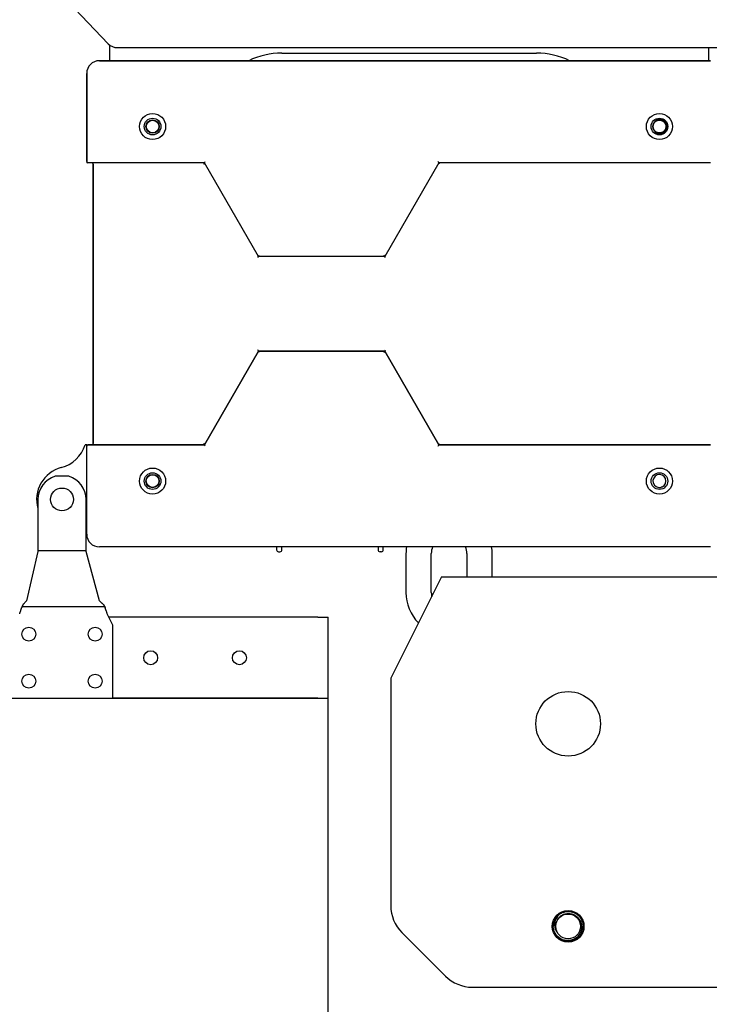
# Model space of a CAD drawing. Header units: millimetres. Extents: x 7592 to 10531, y 3981 to 6059.
# Tile 3 of 130: x 8131 to 8404, y 5128 to 5517. Entities that reach past the tile are written whole.
import ezdxf

# ---------------------------------------------------------------- set-up
doc = ezdxf.new("R2010")
doc.units = ezdxf.units.MM

msp = doc.modelspace()

# ---------------------------------------------------------------- linework, layer by layer
at = {"linetype": 'Continuous'}
for p, q in [((8150.641, 5524.294), (8166.423, 5507.79)), ((8166.918, 5507.34), (8166.918, 5501.099)), ((8170.037, 5506.246), (8465.212, 5506.246)), ((8403.418, 5501.096), (8403.418, 5506.247)), ((8234.918, 5504.096), (8335.418, 5504.096)), ((8162.918, 5501.098), (8192.668, 5501.098)), ((8404.09, 5501.096), (8162.918, 5501.096)), ((8162.918, 5501.096), (8404.09, 5501.096)), ((8192.668, 5501.098), (8192.668, 5501.096)), ((8195.168, 5501.098), (8192.668, 5501.098)), ((8195.168, 5501.096), (8195.168, 5501.098)), ((8195.169, 5501.098), (8197.67, 5501.098)), ((8197.668, 5501.098), (8197.668, 5501.096)), ((8200.168, 5501.098), (8197.668, 5501.098)), ((8200.168, 5501.096), (8200.168, 5501.098)), ((8200.169, 5501.098), (8202.67, 5501.098)), ((8202.668, 5501.098), (8202.668, 5501.096)), ((8205.168, 5501.098), (8202.668, 5501.098)), ((8205.168, 5501.098), (8207.669, 5501.098)), ((8205.168, 5501.096), (8205.168, 5501.098)), ((8207.668, 5501.098), (8207.668, 5501.096)), ((8210.168, 5501.098), (8207.668, 5501.098)), ((8210.168, 5501.096), (8210.168, 5501.098)), ((8210.17, 5501.098), (8212.668, 5501.098)), ((8212.668, 5501.098), (8212.668, 5501.096)), ((8215.168, 5501.098), (8212.668, 5501.098)), ((8215.168, 5501.096), (8215.168, 5501.098)), ((8215.169, 5501.098), (8217.668, 5501.098)), ((8217.668, 5501.098), (8217.668, 5501.096)), ((8220.168, 5501.098), (8217.668, 5501.098)), ((8220.168, 5501.096), (8220.168, 5501.098)), ((8220.169, 5501.098), (8222.67, 5501.098)), ((8222.668, 5501.098), (8222.668, 5501.096)), ((8225.168, 5501.098), (8222.668, 5501.098)), ((8225.168, 5501.098), (8227.669, 5501.098)), ((8225.168, 5501.096), (8225.168, 5501.098)), ((8227.668, 5501.098), (8227.668, 5501.096)), ((8230.168, 5501.098), (8227.668, 5501.098)), ((8230.168, 5501.096), (8230.168, 5501.098)), ((8230.17, 5501.098), (8232.669, 5501.098)), ((8232.668, 5501.098), (8232.668, 5501.096)), ((8235.168, 5501.098), (8232.668, 5501.098)), ((8235.168, 5501.096), (8235.168, 5501.098)), ((8235.17, 5501.098), (8237.668, 5501.098)), ((8237.668, 5501.098), (8237.668, 5501.096)), ((8240.168, 5501.098), (8237.668, 5501.098)), ((8240.168, 5501.096), (8240.168, 5501.098)), ((8240.169, 5501.098), (8242.67, 5501.098)), ((8242.668, 5501.098), (8242.668, 5501.096)), ((8245.168, 5501.098), (8242.668, 5501.098)), ((8245.168, 5501.098), (8247.669, 5501.098)), ((8245.168, 5501.096), (8245.168, 5501.098)), ((8247.668, 5501.098), (8247.668, 5501.096)), ((8250.168, 5501.098), (8247.668, 5501.098)), ((8250.168, 5501.098), (8252.669, 5501.098)), ((8250.168, 5501.096), (8250.168, 5501.098)), ((8252.668, 5501.098), (8252.668, 5501.096)), ((8255.168, 5501.098), (8252.668, 5501.098)), ((8255.168, 5501.096), (8255.168, 5501.098)), ((8255.17, 5501.098), (8257.665, 5501.098)), ((8257.668, 5501.098), (8257.668, 5501.096)), ((8260.168, 5501.098), (8257.668, 5501.098)), ((8260.166, 5501.098), (8262.667, 5501.098)), ((8260.168, 5501.096), (8260.168, 5501.098)), ((8262.668, 5501.098), (8262.668, 5501.096)), ((8265.168, 5501.098), (8262.668, 5501.098)), ((8265.166, 5501.098), (8267.667, 5501.098)), ((8265.168, 5501.096), (8265.168, 5501.098)), ((8267.668, 5501.098), (8267.668, 5501.096)), ((8270.168, 5501.098), (8267.668, 5501.098)), ((8270.165, 5501.098), (8272.666, 5501.098)), ((8270.168, 5501.096), (8270.168, 5501.098)), ((8272.668, 5501.098), (8272.668, 5501.096)), ((8275.168, 5501.098), (8272.668, 5501.098)), ((8275.167, 5501.098), (8277.665, 5501.098)), ((8275.168, 5501.096), (8275.168, 5501.098)), ((8277.668, 5501.098), (8277.668, 5501.096)), ((8280.168, 5501.098), (8277.668, 5501.098)), ((8280.167, 5501.098), (8282.665, 5501.098)), ((8280.168, 5501.096), (8280.168, 5501.098)), ((8282.668, 5501.098), (8282.668, 5501.096)), ((8285.168, 5501.098), (8282.668, 5501.098)), ((8285.166, 5501.098), (8287.667, 5501.098)), ((8285.168, 5501.096), (8285.168, 5501.098)), ((8287.668, 5501.098), (8287.668, 5501.096)), ((8290.168, 5501.098), (8287.668, 5501.098)), ((8290.165, 5501.098), (8292.666, 5501.098)), ((8290.168, 5501.096), (8290.168, 5501.098)), ((8292.668, 5501.098), (8292.668, 5501.096)), ((8295.168, 5501.098), (8292.668, 5501.098)), ((8295.167, 5501.098), (8297.666, 5501.098)), ((8295.168, 5501.096), (8295.168, 5501.098)), ((8297.668, 5501.098), (8297.668, 5501.096)), ((8300.168, 5501.098), (8297.668, 5501.098)), ((8300.168, 5501.098), (8302.668, 5501.098)), ((8300.168, 5501.096), (8300.168, 5501.098)), ((8302.668, 5501.098), (8302.668, 5501.096)), ((8305.168, 5501.098), (8302.668, 5501.098)), ((8305.168, 5501.098), (8307.668, 5501.098)), ((8305.168, 5501.096), (8305.168, 5501.098)), ((8307.668, 5501.098), (8307.668, 5501.096)), ((8310.168, 5501.098), (8307.668, 5501.098)), ((8310.168, 5501.098), (8312.668, 5501.098)), ((8310.168, 5501.096), (8310.168, 5501.098)), ((8312.668, 5501.098), (8312.668, 5501.096)), ((8315.168, 5501.098), (8312.668, 5501.098)), ((8315.165, 5501.098), (8349.918, 5501.098)), ((8315.168, 5501.096), (8315.168, 5501.098)), ((8157.918, 5496.096), (8157.918, 5496.098)), ((8157.918, 5496.096), (8157.918, 5461.278)), ((8157.918, 5461.278), (8157.918, 5496.096)), ((8157.918, 5461.278), (8157.918, 5460.778)), ((8158.418, 5460.778), (8157.918, 5460.778)), ((8204.403, 5460.778), (8158.418, 5460.778)), ((8160.418, 5460.278), (8160.418, 5349.914)), ((8160.418, 5349.914), (8160.418, 5460.278)), ((8204.403, 5460.778), (8160.918, 5460.778)), ((8204.113, 5460.278), (8204.403, 5460.778)), ((8204.403, 5460.778), (8204.692, 5461.278)), ((8225.679, 5423.831), (8204.403, 5460.778)), ((8225.679, 5423.831), (8204.403, 5460.778)), ((8296.858, 5460.778), (8275.582, 5423.831)), ((8296.858, 5460.778), (8275.582, 5423.831)), ((8296.858, 5460.778), (8296.569, 5461.278)), ((8403.556, 5460.778), (8296.858, 5460.778)), ((8297.147, 5460.278), (8296.858, 5460.778)), ((8404.09, 5460.778), (8296.858, 5460.778)), ((8225.39, 5423.331), (8225.679, 5423.831)), ((8225.679, 5423.831), (8225.968, 5424.331)), ((8275.582, 5423.831), (8225.679, 5423.831)), ((8275.582, 5423.831), (8225.679, 5423.831)), ((8275.582, 5423.831), (8275.293, 5424.331)), ((8275.871, 5423.331), (8275.582, 5423.831)), ((8204.403, 5349.414), (8225.679, 5386.361)), ((8225.679, 5386.361), (8204.403, 5349.414)), ((8204.403, 5349.414), (8225.679, 5386.361)), ((8225.679, 5386.361), (8225.39, 5386.861)), ((8225.679, 5386.361), (8275.582, 5386.361)), ((8275.582, 5386.361), (8225.679, 5386.361)), ((8225.679, 5386.361), (8275.582, 5386.361)), ((8225.968, 5385.861), (8225.679, 5386.361)), ((8275.293, 5385.861), (8275.582, 5386.361)), ((8275.582, 5386.361), (8275.871, 5386.861)), ((8296.858, 5349.414), (8275.582, 5386.361)), ((8275.582, 5386.361), (8296.858, 5349.414)), ((8275.582, 5386.361), (8296.858, 5349.414)), ((8204.403, 5349.414), (8204.113, 5349.914)), ((8296.858, 5349.414), (8297.147, 5349.914)), ((8157.918, 5349.414), (8157.293, 5349.414)), ((8157.918, 5349.414), (8158.418, 5349.414)), ((8157.918, 5348.914), (8157.918, 5349.414)), ((8157.918, 5314.096), (8157.918, 5348.914)), ((8204.403, 5349.414), (8158.418, 5349.414)), ((8158.418, 5349.414), (8204.403, 5349.414)), ((8160.918, 5349.414), (8204.403, 5349.414)), ((8204.692, 5348.914), (8204.403, 5349.414)), ((8296.569, 5348.914), (8296.858, 5349.414)), ((8296.858, 5349.414), (8403.556, 5349.414)), ((8404.09, 5349.414), (8296.858, 5349.414)), ((8296.858, 5349.414), (8404.09, 5349.414)), ((8150.819, 5336.969), (8145.516, 5336.969)), ((8384.996, 5332.786), (8385.021, 5332.733)), ((8138.668, 5327.846), (8138.668, 5308.217)), ((8157.668, 5308.217), (8157.668, 5327.846)), ((8138.668, 5307.268), (8134.107, 5287.805)), ((8138.668, 5308.217), (8138.668, 5307.289)), ((8157.668, 5307.541), (8138.668, 5307.541)), ((8138.668, 5307.268), (8138.668, 5307.289)), ((8157.668, 5307.289), (8157.668, 5308.217)), ((8157.668, 5307.268), (8157.668, 5307.289)), ((8162.991, 5287.805), (8157.668, 5307.268)), ((8404.09, 5309.096), (8162.918, 5309.096)), ((8232.857, 5309.096), (8232.857, 5307.996)), ((8233.657, 5307.196), (8234.157, 5307.196)), ((8234.957, 5307.996), (8234.957, 5309.096)), ((8272.868, 5309.096), (8272.868, 5307.996)), ((8274.168, 5307.196), (8273.668, 5307.196)), ((8274.968, 5307.996), (8274.968, 5309.096)), ((8283.905, 5306.496), (8283.905, 5291.096)), ((8293.905, 5291.096), (8293.905, 5306.496)), ((8307.905, 5306.496), (8307.905, 5297.246)), ((8317.905, 5297.246), (8317.905, 5306.496)), ((8297.905, 5297.246), (8277.905, 5257.246)), ((8297.905, 5297.246), (8464.614, 5297.246)), ((8165.048, 5285.432), (8132.345, 5285.432)), ((8168.168, 5278.156), (8166.058, 5282.729)), ((8249.168, 5281.346), (8166.695, 5281.346)), ((8249.168, 5281.346), (8253.168, 5281.346)), ((8253.168, 5249.346), (8253.168, 5281.346)), ((8168.168, 5249.346), (8168.168, 5278.156)), ((8277.905, 5257.246), (8277.905, 5167.459)), ((8128.168, 5249.346), (8168.168, 5249.346)), ((8249.168, 5249.346), (8168.166, 5249.346)), ((8168.167, 5249.346), (8253.168, 5249.346)), ((8253.168, 4856.346), (8253.168, 5249.346)), ((8282.298, 5156.853), (8299.512, 5139.639)), ((8310.118, 5135.246), (8514.856, 5135.246))]:
    msp.add_line(p, q, dxfattribs=at)
for centre, radius in [((8183.918, 5475.096), 5.15), ((8183.918, 5475.096), 5.15), ((8183.918, 5475.096), 3.3), ((8383.918, 5475.096), 5.15), ((8383.918, 5475.096), 5.15), ((8383.918, 5475.096), 3.3), ((8183.918, 5475.098), 2.65), ((8183.918, 5475.098), 2.65), ((8183.918, 5475.098), 2.5), ((8183.918, 5335.096), 5.15), ((8183.918, 5335.096), 5.15), ((8183.918, 5335.096), 3.3), ((8383.918, 5335.096), 5.15), ((8383.918, 5335.096), 5.15), ((8383.918, 5335.096), 3.3), ((8183.918, 5335.098), 2.65), ((8183.918, 5335.098), 2.65), ((8183.918, 5335.098), 2.5), ((8148.168, 5327.846), 4.5), ((8135.072, 5274.64), 2.75), ((8161.263, 5274.64), 2.75), ((8183.168, 5265.346), 2.75), ((8218.168, 5265.346), 2.75), ((8135.072, 5256.053), 2.75), ((8161.263, 5256.053), 2.75), ((8347.905, 5239.246), 12.75), ((8347.905, 5159.246), 6.25), ((8347.905, 5159.246), 4.9)]:
    msp.add_circle(centre, radius, dxfattribs=at)
for centre, radius, start, end in [((8170.037, 5511.246), 5, 223.7191, 270), ((8234.918, 5474.096), 30, 90, 115.84237), ((8335.418, 5474.096), 30, 64.15734, 90), ((8162.918, 5496.098), 5, 90, 180), ((8162.918, 5496.096), 5, 90, 180), ((8162.918, 5496.096), 5, 90, 180), ((8383.918, 5475.096), 2.55, 148.94395, 211.05605), ((8383.918, 5475.096), 3, 304.59628, 55.40372), ((8158.418, 5461.278), 0.5, 180, 270), ((8159.918, 5460.278), 0.5, 0, 90), ((8159.918, 5349.914), 0.5, 270, 0), ((8144.418, 5353.472), 13.5, 284.75682, 342.50799), ((8158.418, 5348.914), 0.5, 90, 180), ((8151.168, 5327.846), 13, 104.75682, 195.94109), ((8148.168, 5327.846), 9.5, 106.20648, 180), ((8148.168, 5327.846), 9.5, 0, 73.79352), ((8383.918, 5335.096), 2.55, 295.02649, 283.05843), ((8151.138, 5301.346), 13.5, 59.85565, 61.07533), ((8162.918, 5314.096), 5, 180, 270), ((8162.918, 5314.096), 5, 180, 270), ((8233.657, 5307.996), 0.8, 180, 270), ((8234.157, 5307.996), 0.8, 270, 0), ((8273.668, 5307.996), 0.8, 180, 270), ((8274.168, 5307.996), 0.8, 270, 0), ((8300.905, 5306.496), 17, 171.19406, 180), ((8300.905, 5306.496), 7, 158.175, 180), ((8300.905, 5306.496), 7, 0, 21.825), ((8300.905, 5306.496), 17, 0, 8.80594), ((8300.905, 5291.096), 17, 180, 224.79469), ((8300.905, 5291.096), 7, 180, 192.51844), ((8292.905, 5167.459), 15, 180, 225), ((8347.905, 5159.246), 5.9, 128.07995, 180.5247), ((8347.905, 5159.246), 5.025, 104.41445, 204.12786), ((8310.118, 5150.246), 15, 225, 270.00001)]:
    msp.add_arc(centre, radius, start, end, dxfattribs=at)
for points, knots in [([(8381.733, 5476.412), (8381.803, 5476.527), (8381.88, 5476.636), (8382.009, 5476.789), (8382.054, 5476.838), (8382.124, 5476.909), (8382.148, 5476.933), (8382.197, 5476.979), (8382.222, 5477.001), (8382.349, 5477.111), (8382.457, 5477.19), (8382.682, 5477.331), (8382.801, 5477.392), (8382.955, 5477.458), (8382.987, 5477.47), (8383.05, 5477.494), (8383.144, 5477.528), (8383.24, 5477.555), (8383.434, 5477.603), (8383.565, 5477.625), (8383.732, 5477.64), (8383.765, 5477.642), (8383.833, 5477.645), (8383.933, 5477.648), (8384.033, 5477.644), (8384.232, 5477.63), (8384.364, 5477.61), (8384.527, 5477.573), (8384.559, 5477.564), (8384.624, 5477.547), (8384.656, 5477.537), (8384.752, 5477.507), (8384.815, 5477.484), (8385, 5477.409), (8385.119, 5477.349), (8385.29, 5477.246), (8385.346, 5477.209), (8385.429, 5477.15), (8385.456, 5477.13), (8385.508, 5477.089), (8385.534, 5477.068), (8385.662, 5476.961), (8385.757, 5476.867), (8385.888, 5476.717), (8385.929, 5476.664), (8385.989, 5476.584), (8386.009, 5476.556), (8386.046, 5476.5), (8386.065, 5476.472), (8386.153, 5476.33), (8386.214, 5476.212), (8386.292, 5476.028), (8386.315, 5475.966), (8386.347, 5475.871), (8386.357, 5475.839), (8386.376, 5475.774), (8386.385, 5475.742), (8386.425, 5475.579), (8386.447, 5475.448), (8386.464, 5475.249), (8386.467, 5475.182), (8386.468, 5475.049), (8386.466, 5474.982), (8386.452, 5474.78), (8386.431, 5474.649), (8386.371, 5474.39), (8386.331, 5474.263), (8386.268, 5474.107), (8386.255, 5474.076), (8386.227, 5474.015), (8386.184, 5473.924), (8386.136, 5473.837), (8386.033, 5473.666), (8385.955, 5473.558), (8385.848, 5473.429), (8385.826, 5473.404), (8385.78, 5473.354), (8385.757, 5473.33), (8385.687, 5473.258), (8385.638, 5473.213), (8385.487, 5473.082), (8385.38, 5473.003), (8385.239, 5472.915), (8385.21, 5472.898), (8385.152, 5472.864), (8385.122, 5472.848), (8385.032, 5472.802), (8384.972, 5472.773), (8384.788, 5472.695), (8384.661, 5472.653), (8384.468, 5472.605), (8384.402, 5472.592), (8384.303, 5472.575), (8384.269, 5472.57), (8384.203, 5472.562), (8384.169, 5472.558), (8384.003, 5472.544), (8383.87, 5472.543), (8383.671, 5472.557), (8383.605, 5472.564), (8383.505, 5472.579), (8383.472, 5472.585), (8383.406, 5472.598), (8383.373, 5472.605), (8383.21, 5472.643), (8383.083, 5472.683), (8382.898, 5472.758), (8382.838, 5472.785), (8382.748, 5472.83), (8382.718, 5472.845), (8382.659, 5472.878), (8382.63, 5472.895), (8382.486, 5472.981), (8382.378, 5473.059), (8382.175, 5473.23), (8382.079, 5473.323), (8381.969, 5473.451), (8381.948, 5473.476), (8381.906, 5473.529), (8381.845, 5473.608), (8381.789, 5473.691), (8381.683, 5473.86), (8381.622, 5473.978), (8381.556, 5474.133), (8381.544, 5474.164), (8381.52, 5474.227), (8381.486, 5474.322), (8381.459, 5474.418), (8381.41, 5474.611), (8381.389, 5474.743), (8381.374, 5474.909), (8381.372, 5474.942), (8381.369, 5475.01), (8381.368, 5475.043), (8381.367, 5475.144), (8381.369, 5475.211), (8381.383, 5475.41), (8381.403, 5475.542), (8381.448, 5475.736), (8381.466, 5475.801), (8381.507, 5475.93), (8381.529, 5475.993), (8381.605, 5476.178), (8381.664, 5476.297), (8381.767, 5476.468), (8381.804, 5476.524), (8381.862, 5476.606), (8381.882, 5476.633), (8381.924, 5476.686), (8381.945, 5476.712), (8382.052, 5476.84), (8382.146, 5476.935), (8382.296, 5477.066), (8382.348, 5477.107), (8382.429, 5477.167), (8382.456, 5477.186), (8382.512, 5477.224), (8382.54, 5477.242), (8382.683, 5477.331), (8382.801, 5477.392), (8382.984, 5477.47), (8383.047, 5477.494), (8383.142, 5477.525), (8383.173, 5477.535), (8383.238, 5477.554), (8383.27, 5477.563), (8383.434, 5477.603), (8383.565, 5477.625), (8383.83, 5477.648), (8383.963, 5477.649), (8384.131, 5477.637), (8384.164, 5477.634), (8384.231, 5477.627), (8384.331, 5477.614), (8384.429, 5477.595), (8384.623, 5477.55), (8384.75, 5477.51), (8384.905, 5477.447), (8384.936, 5477.434), (8384.998, 5477.406), (8385.028, 5477.392), (8385.118, 5477.347), (8385.176, 5477.315), (8385.347, 5477.212), (8385.455, 5477.135), (8385.583, 5477.027), (8385.608, 5477.005), (8385.658, 5476.96), (8385.683, 5476.937), (8385.754, 5476.866), (8385.8, 5476.817), (8385.931, 5476.666), (8386.01, 5476.559), (8386.116, 5476.39), (8386.149, 5476.332), (8386.196, 5476.242), (8386.211, 5476.212), (8386.239, 5476.151), (8386.253, 5476.121), (8386.318, 5475.967), (8386.36, 5475.841), (8386.408, 5475.647), (8386.422, 5475.582), (8386.438, 5475.483), (8386.443, 5475.449), (8386.452, 5475.382), (8386.455, 5475.349), (8386.47, 5475.182), (8386.471, 5475.049), (8386.457, 5474.85), (8386.449, 5474.784), (8386.434, 5474.685), (8386.429, 5474.652), (8386.416, 5474.586), (8386.409, 5474.553), (8386.371, 5474.389), (8386.331, 5474.262), (8386.231, 5474.016), (8386.172, 5473.897), (8386.085, 5473.752), (8386.067, 5473.724), (8386.03, 5473.668), (8385.974, 5473.585), (8385.912, 5473.506), (8385.784, 5473.354), (8385.691, 5473.259), (8385.564, 5473.149), (8385.538, 5473.127), (8385.486, 5473.085), (8385.406, 5473.024), (8385.323, 5472.968), (8385.154, 5472.862), (8385.036, 5472.801), (8384.882, 5472.735), (8384.851, 5472.723), (8384.788, 5472.699), (8384.756, 5472.688), (8384.661, 5472.656), (8384.597, 5472.637), (8384.403, 5472.589), (8384.272, 5472.567), (8384.072, 5472.55), (8384.006, 5472.547), (8383.871, 5472.546), (8383.804, 5472.548), (8383.604, 5472.562), (8383.473, 5472.582), (8383.278, 5472.627), (8383.214, 5472.644), (8383.118, 5472.675), (8383.086, 5472.685), (8383.022, 5472.708), (8382.991, 5472.72), (8382.836, 5472.783), (8382.717, 5472.842), (8382.546, 5472.945), (8382.491, 5472.982), (8382.409, 5473.04), (8382.382, 5473.06), (8382.329, 5473.101), (8382.303, 5473.122), (8382.174, 5473.23), (8382.079, 5473.324), (8381.949, 5473.474), (8381.907, 5473.526), (8381.847, 5473.607), (8381.828, 5473.634), (8381.79, 5473.689), (8381.772, 5473.718), (8381.683, 5473.86), (8381.622, 5473.979), (8381.518, 5474.223), (8381.476, 5474.35), (8381.435, 5474.513), (8381.427, 5474.546), (8381.414, 5474.611), (8381.395, 5474.71), (8381.383, 5474.809), (8381.366, 5475.008), (8381.364, 5475.141), (8381.376, 5475.308), (8381.379, 5475.341), (8381.387, 5475.408), (8381.4, 5475.508), (8381.418, 5475.607), (8381.463, 5475.801), (8381.503, 5475.928), (8381.566, 5476.083), (8381.579, 5476.113), (8381.607, 5476.175), (8381.621, 5476.205), (8381.666, 5476.295), (8381.698, 5476.354), (8381.801, 5476.525), (8381.879, 5476.633), (8382.007, 5476.787), (8382.052, 5476.836), (8382.123, 5476.908), (8382.147, 5476.932), (8382.196, 5476.978), (8382.221, 5477), (8382.347, 5477.109), (8382.454, 5477.188), (8382.623, 5477.294), (8382.681, 5477.327), (8382.77, 5477.374), (8382.8, 5477.389), (8382.861, 5477.417), (8382.892, 5477.431), (8383.046, 5477.496), (8383.172, 5477.538), (8383.366, 5477.587), (8383.431, 5477.6), (8383.53, 5477.617), (8383.563, 5477.622), (8383.63, 5477.63), (8383.663, 5477.634), (8383.83, 5477.648), (8383.964, 5477.649), (8384.229, 5477.631), (8384.361, 5477.611), (8384.558, 5477.565), (8384.622, 5477.548), (8384.749, 5477.507), (8384.812, 5477.485), (8384.997, 5477.41), (8385.116, 5477.351), (8385.26, 5477.264), (8385.288, 5477.246), (8385.345, 5477.21), (8385.428, 5477.153), (8385.507, 5477.092), (8385.659, 5476.963), (8385.754, 5476.87), (8385.864, 5476.744), (8385.885, 5476.718), (8385.928, 5476.666), (8385.948, 5476.639), (8386.008, 5476.558), (8386.046, 5476.503), (8386.151, 5476.333), (8386.213, 5476.215), (8386.278, 5476.062), (8386.29, 5476.031), (8386.314, 5475.968), (8386.325, 5475.936), (8386.357, 5475.841), (8386.376, 5475.776), (8386.424, 5475.582), (8386.446, 5475.451), (8386.464, 5475.252), (8386.467, 5475.185), (8386.468, 5475.085), (8386.467, 5475.051), (8386.465, 5474.984), (8386.464, 5474.95), (8386.452, 5474.784), (8386.432, 5474.652), (8386.387, 5474.458), (8386.37, 5474.393), (8386.34, 5474.298), (8386.329, 5474.266), (8386.306, 5474.202), (8386.294, 5474.171), (8386.231, 5474.016), (8386.172, 5473.897), (8386.069, 5473.726), (8386.033, 5473.67), (8385.974, 5473.588), (8385.954, 5473.562), (8385.913, 5473.508), (8385.892, 5473.482), (8385.784, 5473.353), (8385.691, 5473.259), (8385.49, 5473.084), (8385.383, 5473.005), (8385.24, 5472.916), (8385.211, 5472.898), (8385.153, 5472.865), (8385.065, 5472.817), (8384.975, 5472.775), (8384.791, 5472.697), (8384.665, 5472.654), (8384.502, 5472.614), (8384.469, 5472.606), (8384.404, 5472.593), (8384.305, 5472.574), (8384.205, 5472.562), (8384.007, 5472.544), (8383.874, 5472.543), (8383.707, 5472.555), (8383.674, 5472.558), (8383.607, 5472.565), (8383.573, 5472.569), (8383.474, 5472.584), (8383.408, 5472.597), (8383.213, 5472.642), (8383.087, 5472.682), (8382.901, 5472.756), (8382.84, 5472.784), (8382.75, 5472.829), (8382.72, 5472.845), (8382.661, 5472.877), (8382.632, 5472.894), (8382.489, 5472.98), (8382.381, 5473.057), (8382.228, 5473.185), (8382.178, 5473.23), (8382.107, 5473.3), (8382.083, 5473.325), (8382.037, 5473.374), (8382.014, 5473.398), (8381.905, 5473.525), (8381.826, 5473.632), (8381.72, 5473.801), (8381.687, 5473.859), (8381.641, 5473.948), (8381.626, 5473.978), (8381.61, 5474.011), (8381.608, 5474.014), (8381.607, 5474.017)], [0, 0, 0, 0, 0.0087892, 0.0087892, 0.0131838, 0.0131838, 0.0153812, 0.0153812, 0.0175785, 0.0175785, 0.0263677, 0.0263677, 0.0351569, 0.0351569, 0.0373542, 0.0373542, 0.0395515, 0.0439461, 0.0439461, 0.0527354, 0.0527354, 0.0549327, 0.0549327, 0.05713, 0.0615246, 0.0615246, 0.0703138, 0.0703138, 0.0725111, 0.0725111, 0.0747084, 0.0747084, 0.0791031, 0.0791031, 0.0878923, 0.0878923, 0.0922869, 0.0922869, 0.0944842, 0.0944842, 0.0966815, 0.0966815, 0.1054708, 0.1054708, 0.1098654, 0.1098654, 0.1120627, 0.1120627, 0.11426, 0.11426, 0.1230492, 0.1230492, 0.1274438, 0.1274438, 0.1296411, 0.1296411, 0.1318384, 0.1318384, 0.1406277, 0.1406277, 0.1450223, 0.1450223, 0.1494169, 0.1494169, 0.1582061, 0.1582061, 0.1669954, 0.1669954, 0.1691927, 0.1691927, 0.17139, 0.1757846, 0.1757846, 0.1845738, 0.1845738, 0.1867711, 0.1867711, 0.1889684, 0.1889684, 0.193363, 0.193363, 0.2021523, 0.2021523, 0.2043496, 0.2043496, 0.2065469, 0.2065469, 0.2109415, 0.2109415, 0.2197307, 0.2197307, 0.2241253, 0.2241253, 0.2263227, 0.2263227, 0.22852, 0.22852, 0.2373092, 0.2373092, 0.2417038, 0.2417038, 0.2439011, 0.2439011, 0.2460984, 0.2460984, 0.2548876, 0.2548876, 0.2592823, 0.2592823, 0.2614796, 0.2614796, 0.2636769, 0.2636769, 0.2724661, 0.2724661, 0.2812553, 0.2812553, 0.2834526, 0.2834526, 0.2856499, 0.2900446, 0.2900446, 0.2988338, 0.2988338, 0.3010311, 0.3010311, 0.3032284, 0.307623, 0.307623, 0.3164123, 0.3164123, 0.3186096, 0.3186096, 0.3208069, 0.3208069, 0.3252015, 0.3252015, 0.3339907, 0.3339907, 0.3383853, 0.3383853, 0.3427799, 0.3427799, 0.3515692, 0.3515692, 0.3559638, 0.3559638, 0.3581611, 0.3581611, 0.3603584, 0.3603584, 0.3691476, 0.3691476, 0.3735422, 0.3735422, 0.3757395, 0.3757395, 0.3779369, 0.3779369, 0.3867261, 0.3867261, 0.3911207, 0.3911207, 0.393318, 0.393318, 0.3955153, 0.3955153, 0.4043045, 0.4043045, 0.4130938, 0.4130938, 0.4152911, 0.4152911, 0.4174884, 0.421883, 0.421883, 0.4306722, 0.4306722, 0.4328695, 0.4328695, 0.4350668, 0.4350668, 0.4394615, 0.4394615, 0.4482507, 0.4482507, 0.450448, 0.450448, 0.4526453, 0.4526453, 0.4570399, 0.4570399, 0.4658291, 0.4658291, 0.4702238, 0.4702238, 0.4724211, 0.4724211, 0.4746184, 0.4746184, 0.4834076, 0.4834076, 0.4878022, 0.4878022, 0.4899995, 0.4899995, 0.4921968, 0.4921968, 0.5009861, 0.5009861, 0.5053807, 0.5053807, 0.507578, 0.507578, 0.5097753, 0.5097753, 0.5185645, 0.5185645, 0.5273538, 0.5273538, 0.5295511, 0.5295511, 0.5317484, 0.536143, 0.536143, 0.5449322, 0.5449322, 0.5471295, 0.5471295, 0.5493268, 0.5537214, 0.5537214, 0.5625107, 0.5625107, 0.564708, 0.564708, 0.5669053, 0.5669053, 0.5712999, 0.5712999, 0.5800891, 0.5800891, 0.5844837, 0.5844837, 0.5888784, 0.5888784, 0.5976676, 0.5976676, 0.6020622, 0.6020622, 0.6042595, 0.6042595, 0.6064568, 0.6064568, 0.615246, 0.615246, 0.6196407, 0.6196407, 0.621838, 0.621838, 0.6240353, 0.6240353, 0.6328245, 0.6328245, 0.6372191, 0.6372191, 0.6394164, 0.6394164, 0.6416137, 0.6416137, 0.650403, 0.650403, 0.6591922, 0.6591922, 0.6613895, 0.6613895, 0.6635868, 0.6679814, 0.6679814, 0.6767706, 0.6767706, 0.678968, 0.678968, 0.6811653, 0.6855599, 0.6855599, 0.6943491, 0.6943491, 0.6965464, 0.6965464, 0.6987437, 0.6987437, 0.7031383, 0.7031383, 0.7119276, 0.7119276, 0.7163222, 0.7163222, 0.7185195, 0.7185195, 0.7207168, 0.7207168, 0.729506, 0.729506, 0.7339006, 0.7339006, 0.7360979, 0.7360979, 0.7382953, 0.7382953, 0.7470845, 0.7470845, 0.7514791, 0.7514791, 0.7536764, 0.7536764, 0.7558737, 0.7558737, 0.7646629, 0.7646629, 0.7734522, 0.7734522, 0.7778468, 0.7778468, 0.7822414, 0.7822414, 0.7910306, 0.7910306, 0.7932279, 0.7932279, 0.7954252, 0.7998199, 0.7998199, 0.8086091, 0.8086091, 0.8108064, 0.8108064, 0.8130037, 0.8130037, 0.8173983, 0.8173983, 0.8261875, 0.8261875, 0.8283849, 0.8283849, 0.8305822, 0.8305822, 0.8349768, 0.8349768, 0.843766, 0.843766, 0.8481606, 0.8481606, 0.8503579, 0.8503579, 0.8525552, 0.8525552, 0.8613445, 0.8613445, 0.8657391, 0.8657391, 0.8679364, 0.8679364, 0.8701337, 0.8701337, 0.8789229, 0.8789229, 0.8833175, 0.8833175, 0.8855148, 0.8855148, 0.8877122, 0.8877122, 0.8965014, 0.8965014, 0.9052906, 0.9052906, 0.9074879, 0.9074879, 0.9096852, 0.9140798, 0.9140798, 0.9228691, 0.9228691, 0.9250664, 0.9250664, 0.9272637, 0.9316583, 0.9316583, 0.9404475, 0.9404475, 0.9426448, 0.9426448, 0.9448421, 0.9448421, 0.9492368, 0.9492368, 0.958026, 0.958026, 0.9624206, 0.9624206, 0.9646179, 0.9646179, 0.9668152, 0.9668152, 0.9756044, 0.9756044, 0.9799991, 0.9799991, 0.9821964, 0.9821964, 0.9843937, 0.9843937, 0.9931829, 0.9931829, 0.9975775, 0.9975775, 0.9997748, 0.9997748, 1, 1, 1, 1]), ([(8385.621, 5477.566), (8385.538, 5477.612), (8385.368, 5477.697), (8385.192, 5477.766), (8385.013, 5477.825), (8384.922, 5477.85), (8384.805, 5477.877), (8384.782, 5477.882), (8384.735, 5477.891), (8384.712, 5477.896), (8384.641, 5477.908), (8384.594, 5477.915), (8384.453, 5477.933), (8384.264, 5477.947), (8384.076, 5477.942), (8383.934, 5477.932), (8383.887, 5477.927), (8383.816, 5477.918), (8383.792, 5477.915), (8383.745, 5477.908), (8383.722, 5477.904), (8383.604, 5477.883), (8383.419, 5477.84), (8383.24, 5477.779), (8383.065, 5477.709), (8382.979, 5477.669), (8382.852, 5477.603), (8382.81, 5477.579), (8382.728, 5477.53), (8382.688, 5477.505), (8382.57, 5477.425), (8382.495, 5477.368), (8382.35, 5477.247), (8382.281, 5477.183), (8382.182, 5477.08), (8382.15, 5477.045), (8382.103, 5476.99), (8382.087, 5476.972), (8382.057, 5476.935), (8382.042, 5476.916), (8381.97, 5476.822), (8381.863, 5476.666), (8381.773, 5476.498), (8381.733, 5476.412)], [0, 0, 0, 0, 0.0625, 0.125, 0.125, 0.1875, 0.1875, 0.203125, 0.203125, 0.21875, 0.21875, 0.25, 0.25, 0.3125, 0.375, 0.375, 0.40625, 0.40625, 0.421875, 0.421875, 0.4375, 0.4375, 0.5, 0.5625, 0.5625, 0.625, 0.625, 0.65625, 0.65625, 0.6875, 0.6875, 0.75, 0.75, 0.8125, 0.8125, 0.84375, 0.84375, 0.859375, 0.859375, 0.875, 0.875, 0.9375, 1, 1, 1, 1]), ([(8381.733, 5473.781), (8381.773, 5473.694), (8381.863, 5473.527), (8381.97, 5473.371), (8382.042, 5473.276), (8382.057, 5473.258), (8382.087, 5473.221), (8382.102, 5473.202), (8382.149, 5473.148), (8382.181, 5473.113), (8382.28, 5473.01), (8382.418, 5472.881), (8382.569, 5472.768), (8382.668, 5472.701), (8382.688, 5472.688), (8382.728, 5472.663), (8382.749, 5472.65), (8382.81, 5472.613), (8382.852, 5472.59), (8382.978, 5472.524), (8383.063, 5472.484), (8383.239, 5472.414), (8383.328, 5472.383), (8383.465, 5472.344), (8383.511, 5472.332), (8383.581, 5472.316), (8383.604, 5472.311), (8383.651, 5472.301), (8383.768, 5472.279), (8383.885, 5472.264), (8384.073, 5472.25), (8384.168, 5472.248), (8384.31, 5472.251), (8384.381, 5472.255), (8384.452, 5472.261), (8384.499, 5472.266), (8384.523, 5472.268), (8384.641, 5472.283), (8384.735, 5472.3), (8384.919, 5472.341), (8385.01, 5472.366), (8385.189, 5472.426), (8385.278, 5472.46), (8385.408, 5472.518), (8385.452, 5472.538), (8385.537, 5472.581), (8385.579, 5472.603), (8385.621, 5472.627)], [0, 0, 0, 0, 0.0625, 0.125, 0.125, 0.140625, 0.140625, 0.15625, 0.15625, 0.1875, 0.1875, 0.25, 0.3125, 0.3125, 0.328125, 0.328125, 0.34375, 0.34375, 0.375, 0.375, 0.4375, 0.4375, 0.5, 0.5, 0.53125, 0.53125, 0.546875, 0.546875, 0.5625, 0.625, 0.625, 0.6875, 0.6875, 0.71875, 0.734375, 0.734375, 0.75, 0.75, 0.8125, 0.8125, 0.875, 0.875, 0.9375, 0.9375, 0.96875, 0.96875, 1, 1, 1, 1]), ([(8385.021, 5332.733), (8384.935, 5332.704), (8384.848, 5332.679), (8384.672, 5332.638), (8384.583, 5332.623), (8384.494, 5332.612)], [0, 0, 0, 0, 0.5, 0.5, 1, 1, 1, 1]), ([(8132.899, 5286.44), (8132.925, 5286.468), (8132.951, 5286.497), (8133.004, 5286.553), (8133.082, 5286.638), (8133.16, 5286.723), (8133.314, 5286.893), (8133.416, 5287.007), (8133.718, 5287.348), (8133.915, 5287.576), (8134.107, 5287.805)], [0, 0, 0, 0, 0.0625, 0.0625, 0.125, 0.25, 0.25, 0.5, 0.5, 1, 1, 1, 1]), ([(8164.402, 5286.44), (8164.372, 5286.468), (8164.341, 5286.497), (8164.28, 5286.553), (8164.188, 5286.638), (8164.098, 5286.723), (8163.917, 5286.893), (8163.799, 5287.006), (8163.446, 5287.348), (8163.216, 5287.576), (8162.991, 5287.805)], [0, 0, 0, 0, 0.0625, 0.0625, 0.125, 0.25, 0.25, 0.5, 0.5, 1, 1, 1, 1]), ([(8131.48, 5282.729), (8131.516, 5282.831), (8131.551, 5282.934), (8131.604, 5283.087), (8131.622, 5283.138), (8131.657, 5283.241), (8131.674, 5283.291), (8131.76, 5283.545), (8131.827, 5283.745), (8131.907, 5283.993), (8131.923, 5284.042), (8131.954, 5284.14), (8131.969, 5284.188), (8132.014, 5284.333), (8132.043, 5284.428), (8132.086, 5284.569), (8132.1, 5284.616), (8132.127, 5284.708), (8132.14, 5284.753), (8132.18, 5284.888), (8132.205, 5284.976), (8132.229, 5285.062)], [0, 0, 0, 0, 0.125, 0.125, 0.1875, 0.1875, 0.25, 0.25, 0.5, 0.5, 0.5625, 0.5625, 0.625, 0.625, 0.75, 0.75, 0.8125, 0.8125, 0.875, 0.875, 1, 1, 1, 1]), ([(8132.899, 5286.44), (8132.834, 5286.371), (8132.771, 5286.289), (8132.679, 5286.15), (8132.649, 5286.101), (8132.604, 5286.023), (8132.59, 5285.996), (8132.561, 5285.94), (8132.546, 5285.912), (8132.475, 5285.767), (8132.421, 5285.64), (8132.358, 5285.469), (8132.346, 5285.434), (8132.321, 5285.362), (8132.285, 5285.254), (8132.251, 5285.14), (8132.229, 5285.062)], [0, 0, 0, 0, 0.25, 0.25, 0.375, 0.375, 0.4375, 0.4375, 0.5, 0.5, 0.75, 0.75, 0.8125, 0.8125, 0.875, 1, 1, 1, 1]), ([(8164.402, 5286.44), (8164.439, 5286.406), (8164.476, 5286.368), (8164.531, 5286.307), (8164.55, 5286.286), (8164.586, 5286.243), (8164.64, 5286.175), (8164.693, 5286.101), (8164.745, 5286.023), (8164.762, 5285.996), (8164.796, 5285.941), (8164.813, 5285.913), (8164.896, 5285.768), (8164.958, 5285.641), (8165.032, 5285.47), (8165.047, 5285.435), (8165.076, 5285.363), (8165.118, 5285.255), (8165.158, 5285.141), (8165.184, 5285.062)], [0, 0, 0, 0, 0.125, 0.125, 0.1875, 0.1875, 0.25, 0.375, 0.375, 0.4375, 0.4375, 0.5, 0.5, 0.75, 0.75, 0.8125, 0.8125, 0.875, 1, 1, 1, 1]), ([(8166.058, 5282.729), (8166.017, 5282.831), (8165.976, 5282.933), (8165.914, 5283.085), (8165.894, 5283.136), (8165.853, 5283.238), (8165.833, 5283.289), (8165.732, 5283.543), (8165.654, 5283.743), (8165.561, 5283.99), (8165.542, 5284.039), (8165.506, 5284.137), (8165.488, 5284.186), (8165.435, 5284.331), (8165.401, 5284.426), (8165.352, 5284.567), (8165.336, 5284.614), (8165.304, 5284.706), (8165.288, 5284.752), (8165.242, 5284.888), (8165.212, 5284.976), (8165.184, 5285.062)], [0, 0, 0, 0, 0.125, 0.125, 0.1875, 0.1875, 0.25, 0.25, 0.5, 0.5, 0.5625, 0.5625, 0.625, 0.625, 0.75, 0.75, 0.8125, 0.8125, 0.875, 0.875, 1, 1, 1, 1]), ([(8344.06, 5154.771), (8343.881, 5154.925), (8343.713, 5155.088), (8343.397, 5155.433), (8343.248, 5155.615), (8343.076, 5155.855), (8343.043, 5155.904), (8342.976, 5156.002), (8342.944, 5156.052), (8342.849, 5156.202), (8342.79, 5156.304), (8342.62, 5156.612), (8342.52, 5156.824), (8342.345, 5157.259), (8342.27, 5157.482), (8342.193, 5157.768), (8342.178, 5157.825), (8342.151, 5157.941), (8342.113, 5158.114), (8342.082, 5158.287), (8342.032, 5158.635), (8342.012, 5158.869), (8342.004, 5159.22), (8342.004, 5159.338), (8342.011, 5159.515), (8342.015, 5159.603), (8342.024, 5159.721), (8342.029, 5159.78), (8342.055, 5160.046), (8342.091, 5160.278), (8342.191, 5160.736), (8342.255, 5160.961), (8342.371, 5161.294), (8342.413, 5161.404), (8342.481, 5161.568), (8342.504, 5161.622), (8342.553, 5161.731), (8342.578, 5161.784), (8342.708, 5162.05), (8342.824, 5162.254), (8343.078, 5162.647), (8343.217, 5162.836), (8343.442, 5163.107), (8343.521, 5163.196), (8343.622, 5163.304), (8343.642, 5163.326), (8343.684, 5163.368), (8343.746, 5163.432), (8343.809, 5163.493), (8344.023, 5163.696), (8344.383, 5163.997), (8344.776, 5164.254), (8345.032, 5164.4), (8345.084, 5164.428), (8345.188, 5164.484), (8345.241, 5164.511), (8345.4, 5164.589), (8345.508, 5164.638), (8345.833, 5164.775), (8346.054, 5164.853), (8346.504, 5164.982), (8346.733, 5165.033), (8346.996, 5165.076), (8347.025, 5165.08), (8347.084, 5165.089), (8347.113, 5165.093), (8347.202, 5165.104), (8347.378, 5165.125), (8347.554, 5165.137), (8347.906, 5165.151), (8348.14, 5165.146), (8348.607, 5165.109), (8348.841, 5165.076), (8349.131, 5165.018), (8349.189, 5165.005), (8349.304, 5164.978), (8349.476, 5164.935), (8349.645, 5164.885), (8349.979, 5164.774), (8350.197, 5164.688), (8350.515, 5164.539), (8350.62, 5164.485), (8350.776, 5164.401), (8350.827, 5164.372), (8350.929, 5164.312), (8350.98, 5164.281), (8351.231, 5164.125), (8351.423, 5163.988), (8351.788, 5163.694), (8351.961, 5163.537), (8352.208, 5163.285), (8352.287, 5163.198), (8352.384, 5163.086), (8352.403, 5163.064), (8352.442, 5163.018), (8352.46, 5162.995), (8352.517, 5162.926), (8352.553, 5162.88), (8352.733, 5162.646), (8352.864, 5162.451), (8353.102, 5162.048), (8353.21, 5161.84), (8353.352, 5161.516), (8353.396, 5161.407), (8353.479, 5161.184), (8353.516, 5161.072), (8353.619, 5160.734), (8353.728, 5160.278), (8353.782, 5159.812), (8353.799, 5159.517), (8353.801, 5159.458), (8353.804, 5159.369), (8353.804, 5159.34), (8353.805, 5159.28), (8353.805, 5159.132), (8353.8, 5158.985), (8353.778, 5158.633), (8353.749, 5158.401), (8353.663, 5157.94), (8353.607, 5157.712), (8353.519, 5157.429), (8353.5, 5157.373), (8353.461, 5157.261), (8353.441, 5157.205), (8353.378, 5157.04), (8353.333, 5156.931), (8353.189, 5156.61), (8353.08, 5156.403), (8352.899, 5156.102), (8352.835, 5156.003), (8352.735, 5155.857), (8352.701, 5155.809), (8352.631, 5155.714), (8352.595, 5155.666), (8352.413, 5155.432), (8352.257, 5155.256), (8351.927, 5154.923), (8351.752, 5154.767), (8351.476, 5154.548), (8351.382, 5154.478), (8351.237, 5154.377), (8351.188, 5154.343), (8351.113, 5154.295), (8351.088, 5154.279), (8351.038, 5154.247), (8350.812, 5154.106), (8350.579, 5153.982), (8350.153, 5153.786), (8349.935, 5153.701), (8349.599, 5153.593), (8349.486, 5153.561), (8349.314, 5153.516), (8349.256, 5153.503), (8349.14, 5153.477), (8349.082, 5153.464), (8348.793, 5153.409), (8348.56, 5153.378), (8348.093, 5153.344), (8347.859, 5153.342), (8347.565, 5153.356), (8347.476, 5153.361), (8347.388, 5153.369), (8347.329, 5153.374), (8347.299, 5153.377), (8347.152, 5153.393), (8347.035, 5153.409), (8346.687, 5153.468), (8346.458, 5153.521), (8346.009, 5153.654), (8345.788, 5153.734), (8345.517, 5153.851), (8345.463, 5153.875), (8345.356, 5153.925), (8345.302, 5153.951), (8345.144, 5154.031), (8345.04, 5154.087), (8344.736, 5154.264), (8344.541, 5154.394), (8344.167, 5154.676), (8343.987, 5154.828), (8343.774, 5155.033), (8343.732, 5155.075), (8343.649, 5155.16), (8343.526, 5155.289), (8343.409, 5155.423), (8343.334, 5155.515)], [0, 0, 0, 0, 0.0185185, 0.0185185, 0.037037, 0.037037, 0.0416667, 0.0416667, 0.0462963, 0.0462963, 0.0555556, 0.0555556, 0.0740741, 0.0740741, 0.0925926, 0.0925926, 0.0972222, 0.0972222, 0.1018519, 0.1111111, 0.1111111, 0.1296296, 0.1296296, 0.1388889, 0.1388889, 0.1435185, 0.1458333, 0.1481481, 0.1481481, 0.1666667, 0.1666667, 0.1851852, 0.1851852, 0.1944444, 0.1944444, 0.1990741, 0.1990741, 0.2037037, 0.2037037, 0.2222222, 0.2222222, 0.2407407, 0.2407407, 0.25, 0.25, 0.2523148, 0.2523148, 0.2546296, 0.2592593, 0.2592593, 0.2777778, 0.2962963, 0.2962963, 0.3009259, 0.3009259, 0.3055556, 0.3055556, 0.3148148, 0.3148148, 0.3333333, 0.3333333, 0.3518519, 0.3518519, 0.3541667, 0.3541667, 0.3564815, 0.3564815, 0.3611111, 0.3703704, 0.3703704, 0.3888889, 0.3888889, 0.4074074, 0.4074074, 0.412037, 0.412037, 0.4166667, 0.4259259, 0.4259259, 0.4444444, 0.4444444, 0.4537037, 0.4537037, 0.4583333, 0.4583333, 0.462963, 0.462963, 0.4814815, 0.4814815, 0.5, 0.5, 0.5092593, 0.5092593, 0.5115741, 0.5115741, 0.5138889, 0.5138889, 0.5185185, 0.5185185, 0.537037, 0.537037, 0.5555556, 0.5555556, 0.5648148, 0.5648148, 0.5740741, 0.5740741, 0.5925926, 0.6111111, 0.6111111, 0.6157407, 0.6157407, 0.6180556, 0.6180556, 0.6203704, 0.6296296, 0.6296296, 0.6481481, 0.6481481, 0.6666667, 0.6666667, 0.6712963, 0.6712963, 0.6759259, 0.6759259, 0.6851852, 0.6851852, 0.7037037, 0.7037037, 0.712963, 0.712963, 0.7175926, 0.7175926, 0.7222222, 0.7222222, 0.7407407, 0.7407407, 0.7592593, 0.7592593, 0.7685185, 0.7685185, 0.7731481, 0.7731481, 0.775463, 0.775463, 0.7777778, 0.7962963, 0.7962963, 0.8148148, 0.8148148, 0.8240741, 0.8240741, 0.8287037, 0.8287037, 0.8333333, 0.8333333, 0.8518519, 0.8518519, 0.8703704, 0.8703704, 0.875, 0.8773148, 0.8773148, 0.8796296, 0.8796296, 0.8888889, 0.8888889, 0.9074074, 0.9074074, 0.9259259, 0.9259259, 0.9305556, 0.9305556, 0.9351852, 0.9351852, 0.9444444, 0.9444444, 0.962963, 0.962963, 0.9814815, 0.9814815, 0.9861111, 0.9861111, 0.9907407, 1, 1, 1, 1]), ([(8346.654, 5164.113), (8346.79, 5164.153), (8347.064, 5164.221), (8347.343, 5164.266), (8347.554, 5164.292), (8347.659, 5164.302), (8347.765, 5164.309), (8347.836, 5164.313), (8347.872, 5164.314), (8348.05, 5164.321), (8348.191, 5164.319), (8348.473, 5164.305), (8348.752, 5164.28), (8349.029, 5164.231), (8349.236, 5164.186), (8349.339, 5164.162), (8349.442, 5164.134), (8349.51, 5164.114), (8349.544, 5164.104), (8349.714, 5164.052), (8349.848, 5164.005), (8350.109, 5163.9), (8350.366, 5163.785), (8350.612, 5163.649), (8350.853, 5163.503), (8350.971, 5163.425), (8351.202, 5163.258), (8351.313, 5163.171), (8351.634, 5162.896), (8351.832, 5162.696), (8352.104, 5162.373), (8352.191, 5162.262), (8352.294, 5162.117), (8352.314, 5162.088), (8352.354, 5162.029), (8352.414, 5161.941), (8352.47, 5161.851), (8352.651, 5161.548), (8352.775, 5161.296), (8352.931, 5160.904), (8352.978, 5160.771), (8353.04, 5160.567), (8353.06, 5160.499), (8353.096, 5160.362), (8353.113, 5160.293), (8353.159, 5160.086), (8353.209, 5159.809), (8353.237, 5159.53), (8353.254, 5159.249), (8353.256, 5159.108), (8353.253, 5158.931), (8353.252, 5158.896), (8353.249, 5158.825), (8353.247, 5158.789), (8353.241, 5158.683), (8353.236, 5158.612), (8353.215, 5158.401), (8353.176, 5158.122), (8353.085, 5157.711), (8353.004, 5157.441), (8352.934, 5157.241), (8352.91, 5157.175), (8352.858, 5157.042), (8352.831, 5156.976), (8352.745, 5156.782), (8352.622, 5156.528), (8352.409, 5156.164), (8352.169, 5155.817), (8351.991, 5155.598), (8351.802, 5155.384), (8351.705, 5155.282), (8351.502, 5155.086), (8351.293, 5154.898), (8350.959, 5154.641), (8350.723, 5154.486), (8350.572, 5154.395), (8350.541, 5154.377), (8350.479, 5154.342), (8350.448, 5154.324), (8350.355, 5154.273), (8350.292, 5154.24), (8350.103, 5154.145), (8349.975, 5154.087), (8349.714, 5153.981), (8349.451, 5153.885), (8349.18, 5153.808), (8348.974, 5153.759), (8348.905, 5153.743), (8348.766, 5153.715), (8348.696, 5153.703), (8348.486, 5153.669), (8348.346, 5153.651), (8347.925, 5153.615), (8347.644, 5153.613), (8347.223, 5153.64), (8347.083, 5153.655), (8346.907, 5153.679), (8346.872, 5153.685), (8346.802, 5153.696), (8346.697, 5153.714), (8346.593, 5153.734), (8346.248, 5153.81), (8345.979, 5153.89), (8345.585, 5154.04), (8345.455, 5154.094), (8345.264, 5154.184), (8345.2, 5154.215), (8345.105, 5154.264), (8345.074, 5154.281), (8345.011, 5154.314), (8344.98, 5154.331), (8344.702, 5154.488), (8344.468, 5154.644), (8344.024, 5154.987), (8343.815, 5155.175), (8343.57, 5155.432), (8343.521, 5155.484), (8343.427, 5155.59), (8343.381, 5155.643), (8343.246, 5155.807), (8343.16, 5155.918), (8342.916, 5156.262), (8342.771, 5156.502), (8342.61, 5156.816), (8342.579, 5156.879), (8342.519, 5157.008), (8342.49, 5157.073), (8342.407, 5157.269), (8342.357, 5157.401), (8342.222, 5157.801), (8342.151, 5158.072), (8342.074, 5158.487), (8342.053, 5158.626), (8342.029, 5158.837), (8342.023, 5158.908), (8342.012, 5159.05), (8342.008, 5159.121), (8342.005, 5159.192)], [0, 0, 0, 0, 0.015625, 0.03125, 0.03125, 0.0390625, 0.0429688, 0.0429688, 0.046875, 0.046875, 0.0625, 0.0625, 0.078125, 0.09375, 0.09375, 0.1015625, 0.1054687, 0.1054687, 0.109375, 0.109375, 0.125, 0.125, 0.140625, 0.15625, 0.15625, 0.171875, 0.171875, 0.1875, 0.1875, 0.21875, 0.21875, 0.234375, 0.234375, 0.2382812, 0.2382812, 0.2421875, 0.25, 0.25, 0.28125, 0.28125, 0.296875, 0.296875, 0.3046875, 0.3046875, 0.3125, 0.3125, 0.328125, 0.34375, 0.34375, 0.359375, 0.359375, 0.3632812, 0.3632812, 0.3671875, 0.3671875, 0.375, 0.375, 0.390625, 0.40625, 0.421875, 0.421875, 0.4296875, 0.4296875, 0.4375, 0.4375, 0.453125, 0.46875, 0.484375, 0.5, 0.5, 0.515625, 0.515625, 0.53125, 0.546875, 0.5625, 0.5625, 0.5664062, 0.5664062, 0.5703125, 0.5703125, 0.578125, 0.578125, 0.59375, 0.59375, 0.609375, 0.625, 0.625, 0.6328125, 0.6328125, 0.640625, 0.640625, 0.65625, 0.65625, 0.6875, 0.6875, 0.703125, 0.703125, 0.7070312, 0.7070312, 0.7109375, 0.71875, 0.71875, 0.75, 0.75, 0.765625, 0.765625, 0.7734375, 0.7734375, 0.7773437, 0.7773437, 0.78125, 0.78125, 0.8125, 0.8125, 0.84375, 0.84375, 0.8515625, 0.8515625, 0.859375, 0.859375, 0.875, 0.875, 0.90625, 0.90625, 0.9140625, 0.9140625, 0.921875, 0.921875, 0.9375, 0.9375, 0.96875, 0.96875, 0.984375, 0.984375, 0.9921875, 0.9921875, 1, 1, 1, 1]), ([(8344.266, 5163.89), (8344.156, 5163.783), (8344.052, 5163.671), (8343.852, 5163.442), (8343.757, 5163.324), (8343.486, 5162.959), (8343.325, 5162.702), (8343.167, 5162.396), (8343.149, 5162.362), (8343.115, 5162.293), (8343.099, 5162.258), (8343.05, 5162.154), (8343.019, 5162.084), (8342.931, 5161.873), (8342.878, 5161.731), (8342.785, 5161.443), (8342.744, 5161.297), (8342.674, 5161.003), (8342.645, 5160.854), (8342.611, 5160.628), (8342.601, 5160.552), (8342.588, 5160.437), (8342.585, 5160.399), (8342.578, 5160.323), (8342.564, 5160.132), (8342.556, 5159.79), (8342.576, 5159.488), (8342.608, 5159.187), (8342.63, 5159.037), (8342.674, 5158.813), (8342.69, 5158.739), (8342.726, 5158.59), (8342.746, 5158.516), (8342.809, 5158.295), (8342.907, 5158.006), (8343.03, 5157.728), (8343.165, 5157.456), (8343.239, 5157.323), (8343.319, 5157.192)], [0, 0, 0, 0, 0.0625, 0.0625, 0.125, 0.125, 0.25, 0.25, 0.265625, 0.265625, 0.28125, 0.28125, 0.3125, 0.3125, 0.375, 0.375, 0.4375, 0.4375, 0.5, 0.5, 0.53125, 0.53125, 0.546875, 0.546875, 0.5625, 0.625, 0.6875, 0.6875, 0.75, 0.75, 0.78125, 0.78125, 0.8125, 0.8125, 0.875, 0.9375, 0.9375, 1, 1, 1, 1])]:
    msp.add_open_spline(points, degree=3, knots=knots, dxfattribs=at)

doc.saveas('drawing.dxf')
